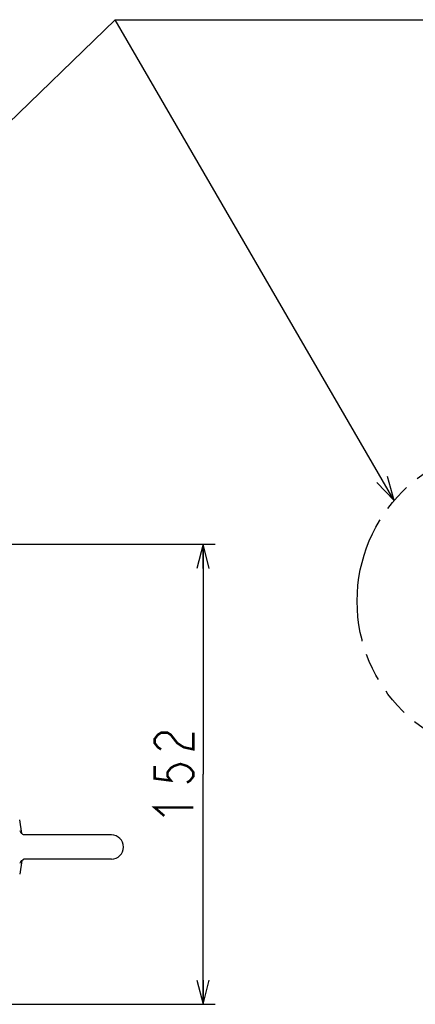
# Model space of a CAD drawing. Extents: x 27 to 410, y 33 to 287.
# Tile 28 of 31: x 291 to 323, y 79 to 161. Entities that reach past the tile are written whole.
import ezdxf

# ---------------------------------------------------------------- set-up
doc = ezdxf.new("R2010")
doc.units = 0
doc.header["$LTSCALE"] = 23.1
doc.linetypes.add('PHANTOM', pattern=[0.8, 0.45, -0.05, 0.1, -0.05, 0.1, -0.05])
doc.layers.get('0').update_dxf_attribs({"linetype": 'CONTINUOUS'})
for name, color, linetype in [('ALL_AXIS', 7, 'CONTINUOUS'), ('ALL_DIM', 7, 'CONTINUOUS'), ('ALL_FEATURES', 7, 'CONTINUOUS'), ('ALL_NOTE', 7, 'CONTINUOUS'), ('DEFAULT_3', 7, 'PHANTOM')]:
    doc.layers.add(name, color=color, linetype=linetype)
doc.dimstyles.get("Standard").update_dxf_attribs({"dimtxt": 2.5, "dimasz": 2.5, "dimexe": 1.25, "dimexo": 0.625, "dimtad": 1, "dimcen": 2.5, "dimazin": 3, "dimtfac": 1, "dimtmove": 0, "dimatfit": 3})

# ---------------------------------------------------------------- blocks, each defined once
blk = doc.blocks.new('_OPEN')
at = {"color": 0, "linetype": 'BYBLOCK'}
for p, q in [((0, 0), (-1, 0.25)), ((-1, -0.25), (0, 0)), ((-1, 0), (0, 0))]:
    blk.add_line(p, q, dxfattribs=at)
blk = doc.blocks.new('*D23')
at = {"layer": 'ALL_DIM', "color": 2, "linetype": 'CONTINUOUS'}
for p, q in [((256.982, 117.166), (306.667, 117.166)), ((305.667, 117.166), (305.667, 98.153)), ((305.667, 79.141), (305.667, 98.153)), ((276.819, 79.141), (306.667, 79.141))]:
    blk.add_line(p, q, dxfattribs=at)
at = {"layer": 'ALL_DIM', "color": 2, "linetype": 'CONTINUOUS', "xscale": 2, "yscale": 2, "zscale": 2}
for p, rotation in [((305.667, 117.166), 90), ((305.667, 79.141), 270)]:
    blk.add_blockref('_OPEN', p, dxfattribs=dict(at, rotation=rotation))

msp = doc.modelspace()

# ---------------------------------------------------------------- linework, layer by layer
at = {"layer": 'ALL_AXIS', "color": 7, "linetype": 'CONTINUOUS'}
for p, q in [((290.675, 93.267), (290.507, 94.385)), ((298.094, 93.141), (290.83, 93.141)), ((290.675, 91.015), (290.507, 89.896)), ((298.094, 91.141), (290.83, 91.141))]:
    msp.add_line(p, q, dxfattribs=at)
msp.add_arc((298.094, 92.141), 1, 270, 90, dxfattribs=at)
at = {"layer": 'ALL_DIM', "color": 2, "linetype": 'CONTINUOUS', "const_width": 0.2}
for points in [[(302.2, 100.217), (301.934, 100.389), (301.667, 100.733), (301.667, 101.077), (301.934, 101.421), (302.2, 101.593), (302.734, 101.593), (303, 101.421), (303.267, 101.077), (303.534, 100.733), (304.067, 100.389), (304.867, 100.217), (304.867, 101.593)], [(301.667, 98.841), (301.667, 97.809), (303, 97.637), (302.734, 97.981), (302.734, 98.325), (303, 98.669), (303.267, 98.841), (303.801, 99.013), (304.334, 98.841), (304.6, 98.669), (304.867, 98.325), (304.867, 97.981), (304.6, 97.637), (304.334, 97.465)], [(302.467, 94.713), (301.667, 95.401), (304.867, 95.401)]]:
    msp.add_lwpolyline(points, dxfattribs=at)
at = {"layer": 'ALL_FEATURES', "color": 7, "linetype": 'CONTINUOUS'}
for p, q in [((290.548, 93.485), (290.548, 93.485)), ((290.692, 93.246), (290.675, 93.267)), ((290.777, 93.179), (290.756, 93.191)), ((290.835, 93.148), (290.811, 93.158)), ((290.848, 93.143), (290.812, 93.158)), ((290.832, 93.141), (290.832, 93.141)), ((290.856, 93.141), (290.848, 93.143)), ((290.548, 90.795), (290.548, 90.796)), ((290.695, 91.037), (290.757, 91.091)), ((290.781, 91.105), (290.813, 91.124)), ((290.813, 91.124), (290.837, 91.134)), ((290.831, 91.141), (290.832, 91.141)), ((290.847, 91.138), (290.854, 91.14)), ((290.851, 91.14), (290.855, 91.141))]:
    msp.add_line(p, q, dxfattribs=at)
for points in [[(290.812, 93.158), (290.757, 93.191), (290.691, 93.247), (290.625, 93.329), (290.566, 93.438), (290.548, 93.485)], [(290.548, 90.795), (290.569, 90.851), (290.628, 90.957), (290.692, 91.035), (290.755, 91.09), (290.809, 91.122), (290.847, 91.138)]]:
    msp.add_lwpolyline(points, dxfattribs=at)
at = {"layer": 'ALL_NOTE', "color": 2, "linetype": 'CONTINUOUS'}
for p, q in [((268.761, 131.856), (298.407, 160.531)), ((298.407, 160.531), (298.657, 160.531)), ((321.478, 120.79), (298.407, 160.531)), ((298.407, 160.531), (298.657, 160.531)), ((298.657, 160.531), (348.193, 160.531)), ((298.657, 160.531), (348.193, 160.531))]:
    msp.add_line(p, q, dxfattribs=at)
msp.add_lwpolyline([(320.042, 122.268), (321.478, 120.79), (320.907, 122.77)], dxfattribs=at)
at = {"layer": 'DEFAULT_3', "color": 8, "linetype": 'PHANTOM'}
msp.add_circle((331.232, 112.464), 12.824, dxfattribs=at)

# ---------------------------------------------------------------- dimensions: what is measured, and where the dimension line sits
at = {"layer": 'ALL_DIM', "color": 2, "linetype": 'CONTINUOUS'}
dim = msp.add_linear_dim(base=(305.667160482, 79.140629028), p1=(256.982086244, 117.165629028), p2=(276.819070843, 79.140629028), angle=270, dimstyle='Standard', dxfattribs=at)
dim.commit()
dim.dimension.update_dxf_attribs({"geometry": '*D23', "text_midpoint": (304.867160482, 94.025129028), "dimtype": 128})

doc.saveas('drawing.dxf')
